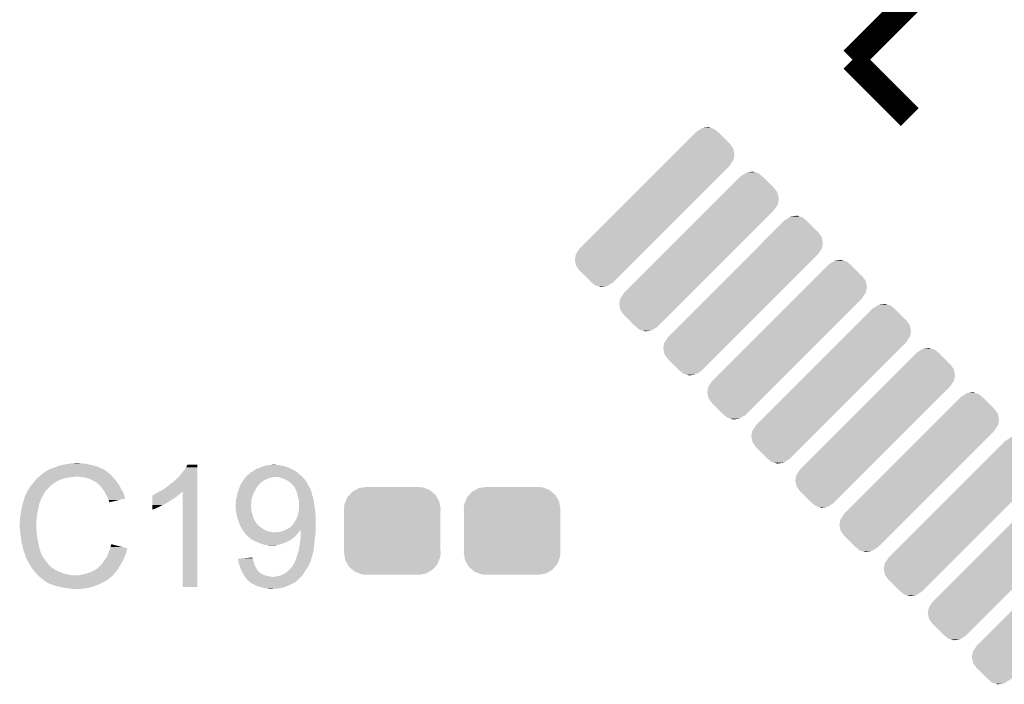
# Model space of a CAD drawing. Extents: x -9 to 122, y -9 to 65.
# Tile 139 of 256: x 42 to 50, y 41 to 46. Entities that reach past the tile are written whole.
import ezdxf

# ---------------------------------------------------------------- set-up
doc = ezdxf.new("R2010")
doc.units = 0
doc.layers.get('0').update_dxf_attribs({"linetype": 'CONTINUOUS'})
doc.layers.add('CLICKER_4_FOR_R7FA4M2A_V100_GTO', color=12, linetype='CONTINUOUS')
doc.layers.add('CLICKER_4_FOR_R7FA4M2A_V100_GTS', color=13, linetype='CONTINUOUS')

# ---------------------------------------------------------------- blocks, each defined once
blk = doc.blocks.new('CUSTOM_171')
for points in [[(-0.320744, 0.31339), (-0.298526, 0.325596), (0.317222, 0.31339), (0.30335, 0.325596)], [(-0.298526, 0.325596), (-0.268438, 0.342124), (0.30335, 0.325596), (0.2622, 0.342124)], [(-0.268438, 0.342124), (-0.233628, 0.347838), (0.2622, 0.342124), (0.247972, 0.347838)], [(-0.233628, 0.347838), (-0.20955, 0.35179), (0.247972, 0.347838), (0.20955, 0.35179)], [(-0.37475, 0.234078), (-0.360486, 0.26887), (0.377262, 0.234078), (0.357822, 0.26887)], [(-0.360486, 0.26887), (-0.34504, 0.286174), (0.357822, 0.26887), (0.348152, 0.286174)], [(-0.34504, 0.286174), (-0.320744, 0.31339), (0.348152, 0.286174), (0.317222, 0.31339)], [(-0.38735, 0.17526), (-0.383124, 0.213652), (0.38735, 0.17526), (0.380766, 0.213652)], [(-0.38608, 0.154124), (-0.38735, 0.17526), (0.38608, 0.154124), (0.38735, 0.17526)], [(-0.383124, 0.213652), (-0.37475, 0.234078), (0.380766, 0.213652), (0.377262, 0.234078)], [(-0.38608, -0.154124), (-0.38608, 0.154124), (0.38608, -0.154124), (0.38608, 0.154124)], [(-0.38735, -0.17526), (-0.38608, -0.154124), (0.38735, -0.17526), (0.38608, -0.154124)], [(-0.380764, -0.213652), (-0.38735, -0.17526), (0.383124, -0.213652), (0.38735, -0.17526)], [(-0.377262, -0.234078), (-0.380764, -0.213652), (0.374748, -0.234078), (0.383124, -0.213652)], [(-0.35782, -0.26887), (-0.377262, -0.234078), (0.360486, -0.26887), (0.374748, -0.234078)], [(-0.348152, -0.286174), (-0.35782, -0.26887), (0.345038, -0.286174), (0.360486, -0.26887)], [(-0.31722, -0.31339), (-0.348152, -0.286174), (0.320744, -0.31339), (0.345038, -0.286174)], [(-0.30335, -0.325596), (-0.31722, -0.31339), (0.298524, -0.325596), (0.320744, -0.31339)], [(-0.262198, -0.342124), (-0.30335, -0.325596), (0.268438, -0.342124), (0.298524, -0.325596)], [(-0.247972, -0.347838), (-0.262198, -0.342124), (0.233626, -0.347838), (0.268438, -0.342124)], [(-0.20955, -0.35179), (-0.247972, -0.347838), (0.20955, -0.35179), (0.233626, -0.347838)]]:
    blk.add_solid(points)
blk = doc.blocks.new('CUSTOM_198')
for points in [[(0.370518, 0.625936), (0.382392, 0.633442), (0.477996, 0.625936), (0.452376, 0.633442)], [(0.382392, 0.633442), (0.43098, 0.63971), (0.452376, 0.633442), (0.43098, 0.63971)], [(0.24612, 0.515528), (0.325032, 0.59444), (0.594432, 0.515528), (0.51552, 0.59444)], [(0.325032, 0.59444), (0.3351, 0.604508), (0.51552, 0.59444), (0.503526, 0.604508)], [(0.3351, 0.604508), (0.335862, 0.60527), (0.336624, 0.604508), (0.335862, 0.60527)], [(0.336624, 0.604508), (0.370518, 0.625936), (0.503526, 0.604508), (0.477996, 0.625936)], [(0.200178, 0.469586), (0.240052, 0.50946), (0.630026, 0.469586), (0.601562, 0.50946)], [(0.240052, 0.50946), (0.24612, 0.515528), (0.601562, 0.50946), (0.594432, 0.515528)], [(0.108036, 0.377444), (0.152232, 0.42164), (0.631594, 0.377444), (0.64008, 0.42164)], [(0.152232, 0.42164), (0.200178, 0.469586), (0.64008, 0.42164), (0.630026, 0.469586)], [(-0.60527, -0.335862), (0.066454, 0.335862), (-0.066454, -0.335862), (0.60527, 0.335862)], [(0.066454, 0.335862), (0.067218, 0.336626), (0.60527, 0.335862), (0.604506, 0.336626)], [(0.067218, 0.336626), (0.108036, 0.377444), (0.604506, 0.336626), (0.631594, 0.377444)], [(-0.64008, -0.42164), (-0.631596, -0.377442), (-0.152232, -0.42164), (-0.108034, -0.377442)], [(-0.631596, -0.377442), (-0.604508, -0.336624), (-0.108034, -0.377442), (-0.067216, -0.336624)], [(-0.604508, -0.336624), (-0.60527, -0.335862), (-0.067216, -0.336624), (-0.066454, -0.335862)], [(-0.630026, -0.469586), (-0.64008, -0.42164), (-0.200178, -0.469586), (-0.152232, -0.42164)], [(-0.601562, -0.509458), (-0.630026, -0.469586), (-0.24005, -0.509458), (-0.200178, -0.469586)], [(-0.594428, -0.515532), (-0.601562, -0.509458), (-0.246124, -0.515532), (-0.24005, -0.509458)], [(-0.515528, -0.594432), (-0.594428, -0.515532), (-0.325024, -0.594432), (-0.246124, -0.515532)], [(-0.503526, -0.604508), (-0.515528, -0.594432), (-0.3351, -0.604508), (-0.325024, -0.594432)], [(-0.478008, -0.625932), (-0.503526, -0.604508), (-0.370516, -0.625932), (-0.336624, -0.604508)], [(-0.452364, -0.633448), (-0.478008, -0.625932), (-0.382406, -0.633448), (-0.370516, -0.625932)], [(-0.335862, -0.60527), (-0.336624, -0.604508), (-0.335862, -0.60527), (-0.3351, -0.604508)], [(-0.430994, -0.639712), (-0.452364, -0.633448), (-0.430994, -0.639712), (-0.382406, -0.633448)]]:
    blk.add_solid(points)

msp = doc.modelspace()

# ---------------------------------------------------------------- linework, layer by layer
at = {"layer": 'CLICKER_4_FOR_R7FA4M2A_V100_GTO', "const_width": 0.2032}
for points in [[(48.44542, 45.91304), (48.90516, 46.37278)], [(48.44542, 45.91304), (48.90516, 45.4533)]]:
    msp.add_lwpolyline(points, dxfattribs=at)
at = {"layer": 'CLICKER_4_FOR_R7FA4M2A_V100_GTO'}
for points in [[(41.990012, 42.6212), (41.993824, 42.62374), (42.458638, 42.6212), (42.454576, 42.62374)], [(41.993824, 42.62374), (41.996366, 42.623746), (42.454576, 42.62374), (42.454566, 42.623746)], [(41.996366, 42.623746), (41.998904, 42.626282), (42.454566, 42.623746), (42.450508, 42.626282)], [(41.998904, 42.626282), (42.003982, 42.628822), (42.450508, 42.626282), (42.446444, 42.628822)], [(42.003982, 42.628822), (42.011596, 42.633898), (42.446444, 42.628822), (42.438322, 42.633898)], [(42.011596, 42.633898), (42.011602, 42.633902), (42.438322, 42.633898), (42.438312, 42.633902)], [(42.011602, 42.633902), (42.024302, 42.636442), (42.438312, 42.633902), (42.43154, 42.636442)], [(42.024302, 42.636442), (42.034462, 42.64152), (42.43154, 42.636442), (42.418, 42.64152)], [(42.034462, 42.64152), (42.06494, 42.65168), (42.418, 42.64152), (42.39768, 42.65168)], [(42.06494, 42.65168), (42.080182, 42.659302), (42.39768, 42.65168), (42.371766, 42.659302)], [(42.080182, 42.659302), (42.1005, 42.66438), (42.371766, 42.659302), (42.3545, 42.66438)], [(42.1005, 42.66438), (42.1386, 42.672), (42.3545, 42.66438), (42.316398, 42.672)], [(42.1386, 42.672), (42.16908, 42.67708), (42.316398, 42.672), (42.298624, 42.67708)], [(42.16908, 42.67708), (42.18432, 42.67962), (42.283382, 42.67708), (42.268142, 42.67962)], [(42.18432, 42.67962), (42.230038, 42.68216), (42.255442, 42.67962), (42.245282, 42.68216)], [(43.06824, 42.60088), (43.08856, 42.62374), (43.195238, 42.60088), (43.195238, 42.62374)], [(43.08856, 42.62374), (43.103798, 42.646598), (43.195238, 42.62374), (43.195238, 42.646598)], [(43.103798, 42.646598), (43.1165, 42.669438), (43.195238, 42.646598), (43.19524, 42.669438)], [(43.1165, 42.669438), (43.116514, 42.66946), (43.19524, 42.669438), (43.116514, 42.66946)], [(43.64037, 42.616118), (43.6499, 42.62374), (43.982642, 42.616118), (43.969578, 42.62374)], [(43.6499, 42.62374), (43.66514, 42.6339), (43.969578, 42.62374), (43.952162, 42.6339)], [(43.66514, 42.6339), (43.68038, 42.63898), (43.952162, 42.6339), (43.93997, 42.63898)], [(43.68038, 42.63898), (43.69943, 42.6466), (43.93997, 42.63898), (43.921678, 42.6466)], [(43.69943, 42.6466), (43.71848, 42.65422), (43.921678, 42.6466), (43.900722, 42.65422)], [(43.71848, 42.65422), (43.725248, 42.656758), (43.900722, 42.65422), (43.89374, 42.656758)], [(43.725248, 42.656758), (43.738802, 42.66184), (43.89374, 42.656758), (43.8658, 42.66184)], [(43.738802, 42.66184), (43.784522, 42.66692), (43.8658, 42.66184), (43.842942, 42.66692)], [(43.784522, 42.66692), (43.807364, 42.669458), (43.825164, 42.66692), (43.817542, 42.669458)], [(43.807364, 42.669458), (43.807382, 42.66946), (43.817542, 42.669458), (43.807382, 42.66946)], [(41.894758, 42.542458), (41.90238, 42.55008), (42.083986, 42.542458), (42.1005, 42.55008)], [(41.90238, 42.55008), (41.912538, 42.560238), (42.1005, 42.55008), (42.130978, 42.560238)], [(41.912538, 42.560238), (41.91762, 42.56532), (42.130978, 42.560238), (42.16146, 42.56532)], [(41.91762, 42.56532), (41.9227, 42.5704), (42.16146, 42.56532), (42.189398, 42.5704)], [(41.9227, 42.5704), (41.925698, 42.572938), (42.209716, 42.5704), (42.217338, 42.572938)], [(41.925698, 42.572938), (41.9257, 42.57294), (42.217338, 42.572938), (42.227502, 42.57294)], [(41.9257, 42.57294), (41.95572, 42.59834), (42.51452, 42.57294), (42.48912, 42.59834)], [(41.95572, 42.59834), (41.959526, 42.600878), (42.48912, 42.59834), (42.48658, 42.600878)], [(41.959526, 42.600878), (41.963336, 42.603418), (42.48658, 42.600878), (42.481504, 42.603418)], [(41.963336, 42.603418), (41.970958, 42.608498), (42.481504, 42.603418), (42.476422, 42.608498)], [(41.970958, 42.608498), (41.990012, 42.6212), (42.476422, 42.608498), (42.458638, 42.6212)], [(42.263062, 42.5704), (42.227502, 42.57294), (42.51706, 42.5704), (42.51452, 42.57294)], [(42.29608, 42.56532), (42.263062, 42.5704), (42.52214, 42.56532), (42.51706, 42.5704)], [(42.296088, 42.565318), (42.29608, 42.56532), (42.522142, 42.565318), (42.52214, 42.56532)], [(42.321482, 42.5577), (42.296088, 42.565318), (42.528238, 42.5577), (42.522142, 42.565318)], [(42.34688, 42.54754), (42.321482, 42.5577), (42.536366, 42.54754), (42.528238, 42.5577)], [(42.360214, 42.53992), (42.34688, 42.54754), (42.54246, 42.53992), (42.536366, 42.54754)], [(43.00982, 42.537382), (43.053, 42.580562), (43.195236, 42.537382), (43.195238, 42.580562)], [(43.053, 42.580562), (43.06824, 42.60088), (43.195238, 42.580562), (43.195238, 42.60088)], [(43.562586, 42.54246), (43.570524, 42.55516), (43.728642, 42.54246), (43.75404, 42.55516)], [(43.570524, 42.55516), (43.5737, 42.560242), (43.75404, 42.55516), (43.767592, 42.560242)], [(43.5737, 42.560242), (43.575876, 42.56278), (43.767592, 42.560242), (43.774362, 42.56278)], [(43.575876, 42.56278), (43.580232, 42.56786), (43.774362, 42.56278), (43.79468, 42.56786)], [(43.580232, 42.56786), (43.582412, 42.5704), (43.79468, 42.56786), (43.809922, 42.5704)], [(43.582412, 42.5704), (43.588948, 42.57802), (44.035982, 42.5704), (44.028362, 42.57802)], [(43.588948, 42.57802), (43.591486, 42.578034), (44.028362, 42.57802), (44.028348, 42.578034)], [(43.591486, 42.578034), (43.592752, 42.580562), (44.028348, 42.578034), (44.02582, 42.580562)], [(43.592752, 42.580562), (43.594026, 42.583102), (44.02582, 42.580562), (44.022858, 42.583102)], [(43.594026, 42.583102), (43.5991, 42.585642), (44.022858, 42.583102), (44.019894, 42.585642)], [(43.5991, 42.585642), (43.604182, 42.59072), (44.019894, 42.585642), (44.013968, 42.59072)], [(43.604182, 42.59072), (43.610952, 42.5958), (44.013968, 42.59072), (44.00804, 42.5958)], [(43.610952, 42.5958), (43.61434, 42.598342), (44.00804, 42.5958), (44.005498, 42.598342)], [(43.61434, 42.598342), (43.624498, 42.608496), (44.005498, 42.598342), (43.995342, 42.608496)], [(43.624498, 42.608496), (43.624504, 42.6085), (43.995342, 42.608496), (43.995332, 42.6085)], [(43.624504, 42.6085), (43.630848, 42.61104), (43.995332, 42.6085), (43.987724, 42.61104)], [(43.630848, 42.61104), (43.6372, 42.613582), (43.987724, 42.61104), (43.98518, 42.613582)], [(43.6372, 42.613582), (43.64037, 42.616118), (43.98518, 42.613582), (43.982642, 42.616118)], [(43.85056, 42.56786), (43.837858, 42.5704), (44.038522, 42.56786), (44.035982, 42.5704)], [(43.875962, 42.56024), (43.85056, 42.56786), (44.046142, 42.56024), (44.038522, 42.56786)], [(43.875968, 42.560238), (43.875962, 42.56024), (44.046142, 42.560238), (44.046142, 42.56024)], [(43.89882, 42.55008), (43.875968, 42.560238), (44.05427, 42.55008), (44.046142, 42.560238)], [(43.919142, 42.539918), (43.89882, 42.55008), (44.062398, 42.539918), (44.05427, 42.55008)], [(41.833802, 42.461182), (41.838882, 42.468802), (41.981122, 42.461182), (41.988742, 42.468802)], [(41.838882, 42.468802), (41.8465, 42.476424), (41.988742, 42.468802), (41.996364, 42.476424)], [(41.8465, 42.476424), (41.847514, 42.47896), (41.996364, 42.476424), (41.998902, 42.47896)], [(41.847514, 42.47896), (41.851582, 42.48912), (41.998902, 42.47896), (42.007608, 42.48912)], [(41.851582, 42.48912), (41.857676, 42.49674), (42.007608, 42.48912), (42.014138, 42.49674)], [(41.857676, 42.49674), (41.865804, 42.5069), (42.014138, 42.49674), (42.02684, 42.5069)], [(41.865804, 42.5069), (41.871896, 42.514516), (42.02684, 42.5069), (42.036992, 42.514516)], [(41.871896, 42.514516), (41.8719, 42.51452), (42.036992, 42.514516), (42.036992, 42.51452)], [(41.8719, 42.51452), (41.87396, 42.517038), (42.036992, 42.51452), (42.037, 42.517038)], [(41.87396, 42.517038), (41.873978, 42.51706), (42.037, 42.517038), (42.039536, 42.51706)], [(41.873978, 42.51706), (41.888522, 42.534838), (42.039536, 42.51706), (42.06748, 42.534838)], [(41.888522, 42.534838), (41.894758, 42.542458), (42.06748, 42.534838), (42.083986, 42.542458)], [(42.364658, 42.53738), (42.360214, 42.53992), (42.544276, 42.53738), (42.54246, 42.53992)], [(42.37736, 42.5323), (42.364658, 42.53738), (42.547904, 42.5323), (42.544276, 42.53738)], [(42.387518, 42.52468), (42.37736, 42.5323), (42.553346, 42.52468), (42.547904, 42.5323)], [(42.39006, 42.52214), (42.387518, 42.52468), (42.55516, 42.52214), (42.553346, 42.52468)], [(42.40721, 42.506896), (42.39006, 42.52214), (42.567862, 42.506896), (42.55516, 42.52214)], [(42.41292, 42.50182), (42.40721, 42.506896), (42.570402, 42.50182), (42.567862, 42.506896)], [(42.43324, 42.47642), (42.41292, 42.50182), (42.583102, 42.47642), (42.570402, 42.50182)], [(42.44035, 42.466262), (42.43324, 42.47642), (42.58818, 42.466262), (42.583102, 42.47642)], [(42.451018, 42.45102), (42.44035, 42.466262), (42.597706, 42.45102), (42.58818, 42.466262)], [(42.89552, 42.4561), (42.923462, 42.47134), (43.195234, 42.4561), (43.195234, 42.47134)], [(42.923462, 42.47134), (42.9514, 42.49166), (43.195234, 42.47134), (43.195236, 42.49166)], [(42.9514, 42.49166), (42.97934, 42.51452), (43.195236, 42.49166), (43.195236, 42.51452)], [(42.97934, 42.51452), (43.00982, 42.537382), (43.195236, 42.51452), (43.195236, 42.537382)], [(43.5229, 42.46118), (43.529568, 42.478962), (43.65625, 42.46118), (43.665142, 42.478962)], [(43.529568, 42.478962), (43.535282, 42.494202), (43.665142, 42.478962), (43.675302, 42.494202)], [(43.535282, 42.494202), (43.536236, 42.496744), (43.675302, 42.494202), (43.677842, 42.496744)], [(43.536236, 42.496744), (43.53814, 42.50182), (43.677842, 42.496744), (43.680394, 42.50182)], [(43.53814, 42.50182), (43.53815, 42.501842), (43.680394, 42.50182), (43.68292, 42.501842)], [(43.53815, 42.501842), (43.539412, 42.504366), (43.68292, 42.501842), (43.682926, 42.504366)], [(43.539412, 42.504366), (43.548302, 42.52214), (43.682926, 42.504366), (43.7007, 42.52214)], [(43.548302, 42.52214), (43.55193, 42.52722), (43.7007, 42.52214), (43.70578, 42.52722)], [(43.55193, 42.52722), (43.561, 42.53992), (43.70578, 42.52722), (43.72483, 42.53992)], [(43.561, 42.53992), (43.562586, 42.54246), (43.72483, 42.53992), (43.728642, 42.54246)], [(43.926764, 42.534838), (43.919142, 42.539918), (44.066462, 42.534838), (44.062398, 42.539918)], [(43.93438, 42.52976), (43.926764, 42.534838), (44.069426, 42.52976), (44.066462, 42.534838)], [(43.947082, 42.519598), (43.93438, 42.52976), (44.075352, 42.519598), (44.069426, 42.52976)], [(43.95217, 42.51198), (43.947082, 42.519598), (44.079796, 42.51198), (44.075352, 42.519598)], [(43.95724, 42.511958), (43.95217, 42.51198), (44.07981, 42.511958), (44.079796, 42.51198)], [(43.957244, 42.509434), (43.95724, 42.511958), (44.081282, 42.509434), (44.07981, 42.511958)], [(43.961192, 42.50436), (43.957244, 42.509434), (44.08424, 42.50436), (44.081282, 42.509434)], [(43.97502, 42.486578), (43.961192, 42.50436), (44.093814, 42.486578), (44.08424, 42.50436)], [(43.98195, 42.471334), (43.97502, 42.486578), (44.10202, 42.471334), (44.093814, 42.486578)], [(43.984258, 42.466256), (43.98195, 42.471334), (44.102022, 42.466256), (44.10202, 42.471334)], [(43.986568, 42.461178), (43.984258, 42.466256), (44.10456, 42.461178), (44.102022, 42.466256)], [(41.799226, 42.372276), (41.8084, 42.405302), (41.93286, 42.372276), (41.9481, 42.405302)], [(41.8084, 42.405302), (41.821548, 42.43324), (41.9481, 42.405302), (41.96334, 42.43324)], [(41.821548, 42.43324), (41.828722, 42.44848), (41.96334, 42.43324), (41.972482, 42.44848)], [(41.828722, 42.44848), (41.83126, 42.451026), (41.972482, 42.44848), (41.97401, 42.451026)], [(41.83126, 42.451026), (41.831262, 42.456104), (41.97401, 42.451026), (41.977056, 42.456104)], [(41.831262, 42.456104), (41.832528, 42.458638), (41.977056, 42.456104), (41.978578, 42.458638)], [(41.832528, 42.458638), (41.833802, 42.461182), (41.978578, 42.458638), (41.981122, 42.461182)], [(42.45356, 42.44594), (42.451018, 42.45102), (42.60088, 42.44594), (42.597706, 42.45102)], [(42.463722, 42.42562), (42.45356, 42.44594), (42.607654, 42.42562), (42.60088, 42.44594)], [(42.46531, 42.42308), (42.463722, 42.42562), (42.6085, 42.42308), (42.607654, 42.42562)], [(42.476418, 42.405302), (42.46531, 42.42308), (42.613816, 42.405302), (42.6085, 42.42308)], [(42.477944, 42.397674), (42.476418, 42.405302), (42.616096, 42.397674), (42.613816, 42.405302)], [(42.478958, 42.392602), (42.477944, 42.397674), (42.594942, 42.392602), (42.616096, 42.397674)], [(42.484038, 42.384984), (42.478958, 42.392602), (42.56317, 42.384984), (42.594942, 42.392602)], [(42.834574, 42.38498), (42.834576, 42.40022), (42.986962, 42.38498), (43.00982, 42.40022)], [(42.834576, 42.40022), (42.83458, 42.41292), (43.00982, 42.40022), (43.0276, 42.41292)], [(42.83458, 42.41292), (42.834582, 42.42308), (43.0276, 42.41292), (43.039792, 42.42308)], [(42.834582, 42.42308), (42.837106, 42.423086), (43.039792, 42.42308), (43.039798, 42.423086)], [(42.837106, 42.423086), (42.83964, 42.42562), (43.039798, 42.423086), (43.04284, 42.42562)], [(42.83964, 42.42562), (42.839644, 42.425622), (43.04284, 42.42562), (43.042842, 42.425622)], [(42.839644, 42.425622), (42.844722, 42.428162), (43.042842, 42.425622), (43.046652, 42.428162)], [(42.844722, 42.428162), (42.85234, 42.43324), (43.046652, 42.428162), (43.05427, 42.43324)], [(42.85234, 42.43324), (42.85995, 42.435778), (43.05427, 42.43324), (43.058078, 42.435778)], [(42.85995, 42.435778), (42.859962, 42.435782), (43.058078, 42.435778), (43.05808, 42.435782)], [(42.859962, 42.435782), (42.870122, 42.4434), (43.05808, 42.435782), (43.063794, 42.4434)], [(42.870122, 42.4434), (42.875196, 42.445938), (43.063794, 42.4434), (43.065698, 42.445938)], [(42.875196, 42.445938), (42.885352, 42.451016), (43.065698, 42.445938), (43.073314, 42.451016)], [(42.885352, 42.451016), (42.88536, 42.45102), (43.073314, 42.451016), (43.075838, 42.45102)], [(42.88536, 42.45102), (42.89552, 42.4561), (43.195234, 42.45102), (43.195234, 42.4561)], [(43.07586, 41.689042), (43.075838, 42.45102), (43.195218, 41.689042), (43.195234, 42.45102)], [(43.50512, 42.377362), (43.505122, 42.392602), (43.627822, 42.377362), (43.630166, 42.392602)], [(43.505122, 42.392602), (43.509352, 42.405302), (43.630166, 42.392602), (43.632122, 42.405302)], [(43.509352, 42.405302), (43.5102, 42.407842), (43.632122, 42.405302), (43.632968, 42.407842)], [(43.5102, 42.407842), (43.51274, 42.425622), (43.632968, 42.407842), (43.638894, 42.425622)], [(43.51274, 42.425622), (43.515642, 42.435782), (43.638894, 42.425622), (43.64228, 42.435782)], [(43.515642, 42.435782), (43.522174, 42.45864), (43.64228, 42.435782), (43.65498, 42.45864)], [(43.522174, 42.45864), (43.5229, 42.46118), (43.65498, 42.45864), (43.65625, 42.46118)], [(43.98772, 42.45864), (43.986568, 42.461178), (44.105408, 42.45864), (44.10456, 42.461178)], [(43.989568, 42.45356), (43.98772, 42.45864), (44.1071, 42.45356), (44.105408, 42.45864)], [(43.993264, 42.443398), (43.989568, 42.45356), (44.11218, 42.443398), (44.1071, 42.45356)], [(43.99788, 42.430698), (43.993264, 42.443398), (44.114722, 42.430698), (44.11218, 42.443398)], [(44.00042, 42.418), (43.99788, 42.430698), (44.117262, 42.418), (44.114722, 42.430698)], [(44.00296, 42.4053), (44.00042, 42.418), (44.121492, 42.4053), (44.117262, 42.418)], [(44.003526, 42.40276), (44.00296, 42.4053), (44.122338, 42.40276), (44.121492, 42.4053)], [(44.00804, 42.38244), (44.003526, 42.40276), (44.12742, 42.38244), (44.122338, 42.40276)], [(41.779824, 42.28592), (41.785062, 42.313858), (41.91254, 42.28592), (41.92016, 42.313858)], [(41.785062, 42.313858), (41.78554, 42.3164), (41.92016, 42.313858), (41.920414, 42.3164)], [(41.78554, 42.3164), (41.790918, 42.339258), (41.920414, 42.3164), (41.9227, 42.339258)], [(41.790918, 42.339258), (41.792712, 42.346882), (41.9227, 42.339258), (41.92524, 42.346882)], [(41.792712, 42.346882), (41.795102, 42.35704), (41.92524, 42.346882), (41.927782, 42.35704)], [(41.795102, 42.35704), (41.7957, 42.35958), (41.927782, 42.35704), (41.928628, 42.35958)], [(41.7957, 42.35958), (41.797108, 42.364656), (41.928628, 42.35958), (41.93032, 42.364656)], [(41.797108, 42.364656), (41.797814, 42.367194), (41.93032, 42.364656), (41.932854, 42.367194)], [(41.797814, 42.367194), (41.799226, 42.372276), (41.932854, 42.367194), (41.93286, 42.372276)], [(42.48658, 42.377362), (42.484038, 42.384984), (42.531384, 42.377362), (42.56317, 42.384984)], [(42.489118, 42.372284), (42.48658, 42.377362), (42.510206, 42.372284), (42.531384, 42.377362)], [(42.48912, 42.367228), (42.489118, 42.372284), (42.48912, 42.367228), (42.510206, 42.372284)], [(42.83456, 42.3164), (42.834566, 42.34688), (42.857418, 42.3164), (42.91838, 42.34688)], [(42.83456, 42.30881), (42.83456, 42.3164), (42.83456, 42.30881), (42.857418, 42.3164)], [(42.834566, 42.34688), (42.834568, 42.3545), (42.91838, 42.34688), (42.936158, 42.3545)], [(42.834568, 42.3545), (42.83457, 42.36212), (42.936158, 42.3545), (42.948862, 42.36212)], [(42.83457, 42.36974), (42.834574, 42.38498), (42.961556, 42.36974), (42.986962, 42.38498)], [(42.83457, 42.369718), (42.83457, 42.36974), (42.95902, 42.369718), (42.961556, 42.36974)], [(42.83457, 42.367194), (42.83457, 42.369718), (42.959006, 42.367194), (42.95902, 42.369718)], [(42.83457, 42.36212), (42.83457, 42.367194), (42.948862, 42.36212), (42.959006, 42.367194)], [(43.50258, 42.364662), (43.504102, 42.37228), (43.626532, 42.364662), (43.62704, 42.37228)], [(43.50258, 42.33418), (43.50258, 42.364662), (43.6245, 42.33418), (43.626532, 42.364662)], [(43.50258, 42.326564), (43.50258, 42.33418), (43.6245, 42.326564), (43.6245, 42.33418)], [(43.50258, 42.318942), (43.50258, 42.326564), (43.627038, 42.318942), (43.6245, 42.326564)], [(43.50258, 42.313858), (43.50258, 42.318942), (43.62704, 42.313858), (43.627038, 42.318942)], [(43.503596, 42.303702), (43.50258, 42.313858), (43.62704, 42.303702), (43.62704, 42.313858)], [(43.504102, 42.37228), (43.50512, 42.377362), (43.62704, 42.37228), (43.627822, 42.377362)], [(44.00296, 42.275758), (44.00804, 42.30878), (44.141276, 42.275758), (44.138274, 42.30878)], [(44.008042, 42.382438), (44.00804, 42.38244), (44.12742, 42.382438), (44.12742, 42.38244)], [(44.00804, 42.30878), (44.008584, 42.316398), (44.138274, 42.30878), (44.13758, 42.316398)], [(44.01058, 42.372278), (44.008042, 42.382438), (44.128692, 42.372278), (44.12742, 42.382438)], [(44.008584, 42.316398), (44.010216, 42.33926), (44.13758, 42.316398), (44.1325, 42.33926)], [(44.010216, 42.33926), (44.01058, 42.34434), (44.1325, 42.33926), (44.131936, 42.34434)], [(44.01058, 42.36212), (44.01058, 42.372278), (44.12996, 42.36212), (44.128692, 42.372278)], [(44.01058, 42.34434), (44.01058, 42.36212), (44.131936, 42.34434), (44.12996, 42.36212)], [(41.77284, 42.23766), (41.77538, 42.25544), (41.906188, 42.23766), (41.907458, 42.25544)], [(41.77284, 42.209722), (41.77284, 42.23766), (41.904194, 42.209722), (41.906188, 42.23766)], [(41.77538, 42.255442), (41.77792, 42.275758), (41.90746, 42.255442), (41.910846, 42.275758)], [(41.77538, 42.25544), (41.77538, 42.255442), (41.907458, 42.25544), (41.90746, 42.255442)], [(41.77792, 42.275758), (41.779824, 42.28592), (41.910846, 42.275758), (41.91254, 42.28592)], [(43.50512, 42.288462), (43.503596, 42.303702), (43.630428, 42.288462), (43.62704, 42.303702)], [(43.506814, 42.280842), (43.50512, 42.288462), (43.63212, 42.280842), (43.630428, 42.288462)], [(43.511894, 42.25798), (43.506814, 42.280842), (43.63974, 42.25798), (43.63212, 42.280842)], [(43.51528, 42.242742), (43.511894, 42.25798), (43.644312, 42.242742), (43.63974, 42.25798)], [(43.51909, 42.23258), (43.51528, 42.242742), (43.647358, 42.23258), (43.644312, 42.242742)], [(43.522898, 42.222422), (43.51909, 42.23258), (43.653454, 42.222422), (43.647358, 42.23258)], [(43.985178, 42.2275), (43.99534, 42.250358), (44.14266, 42.2275), (44.14266, 42.250358)], [(43.99534, 42.250358), (43.998388, 42.260522), (44.14266, 42.250358), (44.14266, 42.260522)], [(43.998388, 42.260522), (44.00296, 42.275758), (44.14266, 42.260522), (44.141276, 42.275758)], [(41.7703, 42.199562), (41.77284, 42.209722), (41.903468, 42.199562), (41.904194, 42.209722)], [(41.7703, 42.184322), (41.7703, 42.199562), (41.90238, 42.184322), (41.903468, 42.199562)], [(41.7703, 42.18432), (41.7703, 42.184322), (41.90238, 42.18432), (41.90238, 42.184322)], [(41.771318, 42.163998), (41.7703, 42.18432), (41.90238, 42.163998), (41.90238, 42.18432)], [(41.771826, 42.153838), (41.771318, 42.163998), (41.90492, 42.153838), (41.90238, 42.163998)], [(41.77246, 42.141138), (41.771826, 42.153838), (41.90492, 42.141138), (41.90492, 42.153838)], [(43.526708, 42.207182), (43.522898, 42.222422), (43.662598, 42.207182), (43.653454, 42.222422)], [(43.527978, 42.202102), (43.526708, 42.207182), (43.66655, 42.202102), (43.662598, 42.207182)], [(43.5356, 42.18686), (43.527978, 42.202102), (43.678406, 42.18686), (43.66655, 42.202102)], [(43.536688, 42.184322), (43.5356, 42.18686), (43.68038, 42.184322), (43.678406, 42.18686)], [(43.537778, 42.181782), (43.536688, 42.184322), (43.682918, 42.181782), (43.68038, 42.184322)], [(43.539956, 42.1767), (43.537778, 42.181782), (43.69054, 42.1767), (43.682918, 42.181782)], [(43.54322, 42.169082), (43.539956, 42.1767), (43.700064, 42.169082), (43.69054, 42.1767)], [(43.544746, 42.16654), (43.54322, 42.169082), (43.70324, 42.16654), (43.700064, 42.169082)], [(43.550842, 42.15638), (43.544746, 42.16654), (43.71848, 42.15638), (43.70324, 42.16654)], [(43.558458, 42.143682), (43.550842, 42.15638), (43.738798, 42.143682), (43.71848, 42.15638)], [(43.900008, 42.146184), (43.911522, 42.1513), (44.14266, 42.146184), (44.14266, 42.1513)], [(43.911522, 42.1513), (43.934378, 42.163998), (44.14266, 42.1513), (44.14266, 42.163998)], [(43.934378, 42.163998), (43.95724, 42.18432), (44.14266, 42.163998), (44.14266, 42.18432)], [(43.95724, 42.18432), (43.959778, 42.186858), (44.14266, 42.18432), (44.14266, 42.186858)], [(43.959778, 42.186858), (43.964862, 42.19448), (44.14266, 42.186858), (44.14266, 42.19448)], [(43.964862, 42.19448), (43.97248, 42.20718), (44.14266, 42.19448), (44.14266, 42.20718)], [(43.97248, 42.20718), (43.985178, 42.2275), (44.14266, 42.20718), (44.14266, 42.2275)], [(41.77284, 42.133522), (41.77246, 42.141138), (41.90619, 42.133522), (41.90492, 42.141138)], [(41.774044, 42.125898), (41.77284, 42.133522), (41.90746, 42.125898), (41.90619, 42.133522)], [(41.77645, 42.110658), (41.774044, 42.125898), (41.90746, 42.110658), (41.90746, 42.125898)], [(41.78046, 42.08526), (41.77645, 42.110658), (41.911368, 42.08526), (41.90746, 42.110658)], [(41.781308, 42.07764), (41.78046, 42.08526), (41.91254, 42.07764), (41.911368, 42.08526)], [(41.78554, 42.039542), (41.781308, 42.07764), (41.92016, 42.039542), (41.91254, 42.07764)], [(43.564176, 42.13606), (43.558458, 42.143682), (43.76166, 42.13606), (43.738798, 42.143682)], [(43.56989, 42.12844), (43.564176, 42.13606), (43.789598, 42.12844), (43.76166, 42.13606)], [(43.571796, 42.1259), (43.56989, 42.12844), (43.82008, 42.1259), (43.789598, 42.12844)], [(43.5737, 42.12336), (43.571796, 42.1259), (44.003976, 42.12336), (44.006008, 42.1259)], [(43.57878, 42.11574), (43.5737, 42.12336), (43.99788, 42.11574), (44.003976, 42.12336)], [(43.594022, 42.100498), (43.57878, 42.11574), (43.98518, 42.100498), (43.99788, 42.11574)], [(43.601642, 42.092878), (43.594022, 42.100498), (43.976288, 42.092878), (43.98518, 42.100498)], [(43.610784, 42.08526), (43.601642, 42.092878), (43.967402, 42.08526), (43.976288, 42.092878)], [(43.61688, 42.08018), (43.610784, 42.08526), (43.960628, 42.08018), (43.967402, 42.08526)], [(43.631106, 42.070018), (43.61688, 42.08018), (43.94708, 42.070018), (43.960628, 42.08018)], [(43.634658, 42.06748), (43.631106, 42.070018), (43.94251, 42.06748), (43.94708, 42.070018)], [(43.827696, 42.1259), (43.832776, 42.128438), (44.006008, 42.1259), (44.008038, 42.128438)], [(43.832776, 42.128438), (43.848018, 42.12844), (44.008038, 42.128438), (44.00804, 42.12844)], [(43.848018, 42.12844), (43.868338, 42.13352), (44.00804, 42.12844), (44.01185, 42.13352)], [(43.868338, 42.13352), (43.88188, 42.138598), (44.01185, 42.13352), (44.01566, 42.138598)], [(43.88188, 42.138598), (43.88866, 42.14114), (44.01566, 42.138598), (44.0182, 42.14114)], [(43.88866, 42.14114), (43.900008, 42.146184), (44.0182, 42.14114), (44.023242, 42.146184)], [(44.017634, 42.04208), (44.02074, 42.07002), (44.1325, 42.04208), (44.13544, 42.07002)], [(44.02074, 42.07002), (44.022586, 42.09034), (44.13544, 42.07002), (44.13758, 42.09034)], [(44.022586, 42.09034), (44.02328, 42.097958), (44.13758, 42.09034), (44.138532, 42.097958)], [(44.023254, 42.13098), (44.023242, 42.146184), (44.14266, 42.13098), (44.14266, 42.146184)], [(44.02328, 42.097958), (44.023254, 42.13098), (44.138532, 42.097958), (44.14266, 42.13098)], [(41.785542, 42.03954), (41.78554, 42.039542), (41.92016, 42.03954), (41.92016, 42.039542)], [(41.793158, 42.019224), (41.785542, 42.03954), (41.924514, 42.019224), (41.92016, 42.03954)], [(41.795338, 42.00398), (41.793158, 42.019224), (41.92778, 42.00398), (41.924514, 42.019224)], [(41.7957, 42.001442), (41.795338, 42.00398), (41.928506, 42.001442), (41.92778, 42.00398)], [(41.80078, 41.98366), (41.7957, 42.001442), (41.933586, 41.98366), (41.928506, 42.001442)], [(42.49166, 41.9862), (42.493352, 41.991278), (42.629666, 41.9862), (42.63136, 41.991278)], [(42.493352, 41.991278), (42.495044, 41.996356), (42.63136, 41.991278), (42.633898, 41.996356)], [(42.495044, 41.996356), (42.495886, 41.998882), (42.633898, 41.996356), (42.6339, 41.998882)], [(42.495886, 41.998882), (42.49928, 42.009062), (42.6339, 41.998882), (42.593988, 42.009062)], [(42.49928, 42.009062), (42.504382, 42.031916), (42.593988, 42.009062), (42.504382, 42.031916)], [(43.652438, 42.05732), (43.634658, 42.06748), (43.924222, 42.05732), (43.94251, 42.06748)], [(43.652444, 42.057318), (43.652438, 42.05732), (43.92422, 42.057318), (43.924222, 42.05732)], [(43.658366, 42.05478), (43.652444, 42.057318), (43.92168, 42.05478), (43.92422, 42.057318)], [(43.67022, 42.0497), (43.658366, 42.05478), (43.91406, 42.0497), (43.92168, 42.05478)], [(43.682076, 42.04462), (43.67022, 42.0497), (43.901362, 42.04462), (43.91406, 42.0497)], [(43.688002, 42.04208), (43.682076, 42.04462), (43.89374, 42.04208), (43.901362, 42.04462)], [(43.71848, 42.031922), (43.688002, 42.04208), (43.86326, 42.031922), (43.89374, 42.04208)], [(43.73372, 42.026842), (43.71848, 42.031922), (43.842946, 42.026842), (43.86326, 42.031922)], [(43.73373, 42.02684), (43.73372, 42.026842), (43.84294, 42.02684), (43.842946, 42.026842)], [(43.746418, 42.0243), (43.73373, 42.02684), (43.830238, 42.0243), (43.84294, 42.02684)], [(43.769278, 42.02176), (43.759118, 42.0243), (43.817538, 42.02176), (43.830238, 42.0243)], [(44.00804, 41.991282), (44.01058, 42.006522), (44.12742, 41.991282), (44.128944, 42.006522)], [(44.00804, 41.99128), (44.00804, 41.991282), (44.12742, 41.99128), (44.12742, 41.991282)], [(44.00804, 41.981142), (44.00804, 41.99128), (44.125284, 41.981142), (44.12742, 41.99128)], [(44.01058, 42.006522), (44.01566, 42.024302), (44.128944, 42.006522), (44.130722, 42.024302)], [(44.01566, 42.024302), (44.017634, 42.04208), (44.130722, 42.024302), (44.1325, 42.04208)], [(41.80586, 41.968418), (41.80078, 41.98366), (41.93794, 41.968418), (41.933586, 41.98366)], [(41.806878, 41.965874), (41.80586, 41.968418), (41.937946, 41.965874), (41.93794, 41.968418)], [(41.807894, 41.963336), (41.806878, 41.965874), (41.940482, 41.963336), (41.937946, 41.965874)], [(41.809924, 41.958258), (41.807894, 41.963336), (41.94302, 41.958258), (41.940482, 41.963336)], [(41.810938, 41.955722), (41.809924, 41.958258), (41.943866, 41.955722), (41.94302, 41.958258)], [(41.811956, 41.95064), (41.810938, 41.955722), (41.94556, 41.95064), (41.943866, 41.955722)], [(41.813478, 41.943022), (41.811956, 41.95064), (41.94937, 41.943022), (41.94556, 41.95064)], [(41.818556, 41.935406), (41.813478, 41.943022), (41.953178, 41.935406), (41.94937, 41.943022)], [(41.818558, 41.935402), (41.818556, 41.935406), (41.95318, 41.935402), (41.953178, 41.935406)], [(41.81856, 41.927784), (41.818558, 41.935402), (41.957942, 41.927784), (41.95318, 41.935402)], [(41.8211, 41.9227), (41.81856, 41.927784), (41.961118, 41.9227), (41.957942, 41.927784)], [(41.825136, 41.91508), (41.8211, 41.9227), (41.96588, 41.91508), (41.961118, 41.9227)], [(41.84396, 41.87952), (41.825136, 41.91508), (41.99354, 41.87952), (41.96588, 41.91508)], [(42.453052, 41.90746), (42.461182, 41.917622), (42.60088, 41.90746), (42.605234, 41.917622)], [(42.461182, 41.917622), (42.47388, 41.943022), (42.605234, 41.917622), (42.61612, 41.943022)], [(42.47388, 41.943022), (42.47642, 41.9481), (42.61612, 41.943022), (42.617812, 41.9481)], [(42.47642, 41.9481), (42.48023, 41.958262), (42.617812, 41.9481), (42.6212, 41.958262)], [(42.48023, 41.958262), (42.48404, 41.96842), (42.6212, 41.958262), (42.625262, 41.96842)], [(42.48404, 41.96842), (42.485126, 41.970958), (42.625262, 41.96842), (42.626278, 41.970958)], [(42.485126, 41.970958), (42.49057, 41.983658), (42.626278, 41.970958), (42.62882, 41.983658)], [(42.49057, 41.983658), (42.49166, 41.9862), (42.62882, 41.983658), (42.629666, 41.9862)], [(43.520384, 41.915082), (43.549592, 41.917616), (43.63847, 41.915082), (43.637202, 41.917616)], [(43.52086, 41.912538), (43.520384, 41.915082), (43.63974, 41.912538), (43.63847, 41.915082)], [(43.523708, 41.897298), (43.52086, 41.912538), (43.642282, 41.897298), (43.63974, 41.912538)], [(43.549592, 41.917616), (43.6372, 41.925216), (43.637202, 41.917616), (43.6372, 41.925216)], [(43.985182, 41.910002), (43.99026, 41.930318), (44.106254, 41.910002), (44.113024, 41.930318)], [(43.99026, 41.930318), (43.994492, 41.94302), (44.113024, 41.930318), (44.117258, 41.94302)], [(43.994492, 41.94302), (43.99788, 41.95318), (44.117258, 41.94302), (44.119396, 41.95318)], [(43.99788, 41.95318), (44.0055, 41.978582), (44.119396, 41.95318), (44.124746, 41.978582)], [(44.0055, 41.978582), (44.005522, 41.98112), (44.124746, 41.978582), (44.12528, 41.98112)], [(44.005522, 41.98112), (44.00804, 41.981142), (44.12528, 41.98112), (44.125284, 41.981142)], [(41.850056, 41.86936), (41.84396, 41.87952), (42.001442, 41.86936), (41.99354, 41.87952)], [(41.863772, 41.8465), (41.850056, 41.86936), (42.024302, 41.8465), (42.001442, 41.86936)], [(41.866818, 41.841422), (41.863772, 41.8465), (42.032282, 41.841422), (42.024302, 41.8465)], [(41.876592, 41.828718), (41.866818, 41.841422), (42.052242, 41.828718), (42.032282, 41.841422)], [(42.379902, 41.828722), (42.38752, 41.8338), (42.55516, 41.828722), (42.558332, 41.8338)], [(42.38752, 41.8338), (42.40022, 41.84396), (42.558332, 41.8338), (42.564684, 41.84396)], [(42.40022, 41.84396), (42.41292, 41.85666), (42.564684, 41.84396), (42.572622, 41.85666)], [(42.41292, 41.85666), (42.420542, 41.861746), (42.572622, 41.85666), (42.5758, 41.861746)], [(42.420542, 41.861746), (42.424352, 41.86936), (42.5758, 41.861746), (42.58056, 41.86936)], [(42.424352, 41.86936), (42.425624, 41.8719), (42.58056, 41.86936), (42.581914, 41.8719)], [(42.425624, 41.8719), (42.435782, 41.879524), (42.581914, 41.8719), (42.58598, 41.879524)], [(42.435782, 41.879524), (42.440862, 41.89222), (42.58598, 41.879524), (42.592752, 41.89222)], [(42.440862, 41.89222), (42.453052, 41.90746), (42.592752, 41.89222), (42.60088, 41.90746)], [(43.527032, 41.879518), (43.523708, 41.897298), (43.6499, 41.879518), (43.642282, 41.897298)], [(43.52798, 41.874442), (43.527032, 41.879518), (43.65117, 41.874442), (43.6499, 41.879518)], [(43.533424, 41.859198), (43.52798, 41.874442), (43.65498, 41.859198), (43.65117, 41.874442)], [(43.539774, 41.84142), (43.533424, 41.859198), (43.66514, 41.84142), (43.65498, 41.859198)], [(43.54068, 41.83888), (43.539774, 41.84142), (43.666728, 41.83888), (43.66514, 41.84142)], [(43.54809, 41.8211), (43.54068, 41.83888), (43.67784, 41.8211), (43.666728, 41.83888)], [(43.926762, 41.823642), (43.939462, 41.833802), (44.063458, 41.823642), (44.069924, 41.833802)], [(43.939462, 41.833802), (43.941492, 41.83634), (44.069924, 41.833802), (44.07154, 41.83634)], [(43.941492, 41.83634), (43.94962, 41.8465), (44.07154, 41.83634), (44.078312, 41.8465)], [(43.94962, 41.8465), (43.960196, 41.859198), (44.078312, 41.8465), (44.086778, 41.859198)], [(43.960196, 41.859198), (43.96232, 41.861746), (44.086778, 41.859198), (44.087796, 41.861746)], [(43.96232, 41.861746), (43.962322, 41.864282), (44.087796, 41.861746), (44.088812, 41.864282)], [(43.962322, 41.864282), (43.96486, 41.8719), (44.088812, 41.864282), (44.09186, 41.8719)], [(43.96486, 41.8719), (43.964862, 41.871902), (44.09186, 41.8719), (44.09186, 41.871902)], [(43.964862, 41.871902), (43.970574, 41.87952), (44.09186, 41.871902), (44.0944, 41.87952)], [(43.970574, 41.87952), (43.97248, 41.88206), (44.0944, 41.87952), (44.096092, 41.88206)], [(43.97248, 41.88206), (43.97451, 41.887136), (44.096092, 41.88206), (44.099478, 41.887136)], [(43.97451, 41.887136), (43.977558, 41.894758), (44.099478, 41.887136), (44.102018, 41.894758)], [(43.977558, 41.894758), (43.97756, 41.89476), (44.102018, 41.894758), (44.102018, 41.89476)], [(43.97756, 41.89476), (43.978828, 41.897296), (44.102018, 41.89476), (44.10202, 41.897296)], [(43.978828, 41.897296), (43.985182, 41.910002), (44.10202, 41.897296), (44.106254, 41.910002)], [(41.878546, 41.826178), (41.876592, 41.828718), (42.054784, 41.826178), (42.052242, 41.828718)], [(41.882452, 41.8211), (41.878546, 41.826178), (42.064942, 41.8211), (42.054784, 41.826178)], [(41.884408, 41.818558), (41.882452, 41.8211), (42.072564, 41.818558), (42.064942, 41.8211)], [(41.888314, 41.81348), (41.884408, 41.818558), (42.08018, 41.81348), (42.072564, 41.818558)], [(41.89222, 41.808402), (41.888314, 41.81348), (42.093722, 41.808402), (42.08018, 41.81348)], [(41.894762, 41.80586), (41.89222, 41.808402), (42.1005, 41.80586), (42.093722, 41.808402)], [(41.90492, 41.7957), (41.894762, 41.80586), (42.125902, 41.7957), (42.1005, 41.80586)], [(41.908984, 41.79062), (41.90492, 41.7957), (42.15384, 41.79062), (42.125902, 41.7957)], [(41.915078, 41.783002), (41.908984, 41.79062), (42.184314, 41.783002), (42.15384, 41.79062)], [(41.915082, 41.783), (41.915078, 41.783002), (42.184322, 41.783), (42.184314, 41.783002)], [(41.927778, 41.772842), (41.915082, 41.783), (42.506902, 41.772842), (42.51706, 41.783)], [(41.927782, 41.77284), (41.927778, 41.772842), (42.5069, 41.77284), (42.506902, 41.772842)], [(41.93794, 41.762682), (41.927782, 41.77284), (42.495288, 41.762682), (42.5069, 41.77284)], [(41.9481, 41.755062), (41.93794, 41.762682), (42.48658, 41.755062), (42.495288, 41.762682)], [(41.953182, 41.75252), (41.9481, 41.755062), (42.484036, 41.75252), (42.48658, 41.755062)], [(42.245282, 41.783), (42.25544, 41.78554), (42.51706, 41.783), (42.5196, 41.78554)], [(42.25544, 41.78554), (42.28084, 41.79062), (42.5196, 41.78554), (42.524682, 41.79062)], [(42.28084, 41.79062), (42.31132, 41.798242), (42.524682, 41.79062), (42.531214, 41.798242)], [(42.31132, 41.798242), (42.339258, 41.8084), (42.531214, 41.798242), (42.53992, 41.8084)], [(42.339258, 41.8084), (42.372282, 41.823642), (42.53992, 41.8084), (42.55135, 41.823642)], [(42.372282, 41.823642), (42.379902, 41.828722), (42.55135, 41.823642), (42.55516, 41.828722)], [(43.55338, 41.8084), (43.54809, 41.8211), (43.68843, 41.8084), (43.67784, 41.8211)], [(43.554904, 41.80586), (43.55338, 41.8084), (43.690548, 41.80586), (43.68843, 41.8084)], [(43.554908, 41.805854), (43.554904, 41.80586), (43.693086, 41.805854), (43.690548, 41.80586)], [(43.557954, 41.800778), (43.554908, 41.805854), (43.698164, 41.800778), (43.693086, 41.805854)], [(43.56862, 41.783), (43.557954, 41.800778), (43.73372, 41.783), (43.698164, 41.800778)], [(43.568622, 41.782998), (43.56862, 41.783), (43.733722, 41.782998), (43.73372, 41.783)], [(43.574972, 41.77284), (43.568622, 41.782998), (43.774362, 41.77284), (43.733722, 41.782998)], [(43.57656, 41.7703), (43.574972, 41.77284), (43.797222, 41.7703), (43.774362, 41.77284)], [(43.58132, 41.762682), (43.57656, 41.7703), (44.018202, 41.762682), (44.02582, 41.7703)], [(43.588938, 41.755062), (43.58132, 41.762682), (44.010582, 41.755062), (44.018202, 41.762682)], [(43.58894, 41.75506), (43.588938, 41.755062), (44.01058, 41.75506), (44.010582, 41.755062)], [(43.59402, 41.74744), (43.58894, 41.75506), (44.002196, 41.74744), (44.01058, 41.75506)], [(43.807382, 41.7703), (43.81754, 41.77284), (44.02582, 41.7703), (44.02836, 41.77284)], [(43.81754, 41.77284), (43.83024, 41.77538), (44.02836, 41.77284), (44.0309, 41.77538)], [(43.83024, 41.77538), (43.860698, 41.780458), (44.0309, 41.77538), (44.035978, 41.780458)], [(43.860698, 41.780458), (43.860722, 41.780462), (44.035978, 41.780458), (44.03598, 41.780462)], [(43.860722, 41.780462), (43.87596, 41.78808), (44.03598, 41.780462), (44.040828, 41.78808)], [(43.87596, 41.78808), (43.89374, 41.795702), (44.040828, 41.78808), (44.045678, 41.795702)], [(43.89374, 41.795702), (43.898824, 41.800782), (44.045678, 41.795702), (44.04891, 41.800782)], [(43.898824, 41.800782), (43.90898, 41.805862), (44.04891, 41.800782), (44.052144, 41.805862)], [(43.90898, 41.805862), (43.926762, 41.823642), (44.052144, 41.805862), (44.063458, 41.823642)], [(41.958254, 41.749982), (41.953182, 41.75252), (42.476434, 41.749982), (42.484036, 41.75252)], [(41.95826, 41.749976), (41.958254, 41.749982), (42.476418, 41.749976), (42.476434, 41.749982)], [(41.96334, 41.742364), (41.95826, 41.749976), (42.468802, 41.742364), (42.476418, 41.749976)], [(41.963352, 41.742358), (41.96334, 41.742364), (42.468796, 41.742358), (42.468802, 41.742364)], [(41.968416, 41.739822), (41.963352, 41.742358), (42.463724, 41.739822), (42.468796, 41.742358)], [(41.970954, 41.737286), (41.968416, 41.739822), (42.458652, 41.737286), (42.463724, 41.739822)], [(41.973496, 41.73728), (41.970954, 41.737286), (42.458642, 41.73728), (42.458652, 41.737286)], [(41.98417, 41.72966), (41.973496, 41.73728), (42.44594, 41.72966), (42.458642, 41.73728)], [(41.99128, 41.724582), (41.98417, 41.72966), (42.435784, 41.724582), (42.44594, 41.72966)], [(42.0116, 41.71442), (41.99128, 41.724582), (42.41546, 41.71442), (42.435784, 41.724582)], [(42.033192, 41.7068), (42.0116, 41.71442), (42.39768, 41.7068), (42.41546, 41.71442)], [(42.054782, 41.69918), (42.033192, 41.7068), (42.377358, 41.69918), (42.39768, 41.7068)], [(42.085262, 41.69156), (42.054782, 41.69918), (42.357038, 41.69156), (42.377358, 41.69918)], [(42.09542, 41.68902), (42.085262, 41.69156), (42.34561, 41.68902), (42.357038, 41.69156)], [(42.109814, 41.68648), (42.09542, 41.68902), (42.334182, 41.68648), (42.34561, 41.68902)], [(42.1386, 41.6814), (42.109814, 41.68648), (42.317246, 41.6814), (42.334182, 41.68648)], [(42.15638, 41.67886), (42.1386, 41.6814), (42.308778, 41.67886), (42.317246, 41.6814)], [(42.17416, 41.67632), (42.15638, 41.67886), (42.28338, 41.67632), (42.308778, 41.67886)], [(42.189398, 41.67378), (42.17416, 41.67632), (42.257982, 41.67378), (42.28338, 41.67632)], [(43.195218, 41.68902), (43.07586, 41.689042), (43.195218, 41.68902), (43.195218, 41.689042)], [(43.5991, 41.742362), (43.59402, 41.74744), (43.996608, 41.742362), (44.002196, 41.74744)], [(43.604166, 41.739826), (43.5991, 41.742362), (43.993818, 41.739826), (43.996608, 41.742362)], [(43.60418, 41.737302), (43.604166, 41.739826), (43.991042, 41.737302), (43.993818, 41.739826)], [(43.606714, 41.73728), (43.60418, 41.737302), (43.991016, 41.73728), (43.991042, 41.737302)], [(43.61434, 41.72966), (43.606714, 41.73728), (43.982634, 41.72966), (43.991016, 41.73728)], [(43.614346, 41.729654), (43.61434, 41.72966), (43.980094, 41.729654), (43.982634, 41.72966)], [(43.616884, 41.727118), (43.614346, 41.729654), (43.977556, 41.727118), (43.980094, 41.729654)], [(43.61942, 41.724582), (43.616884, 41.727118), (43.972484, 41.724582), (43.977556, 41.727118)], [(43.623872, 41.722038), (43.61942, 41.724582), (43.967398, 41.722038), (43.972484, 41.724582)], [(43.632758, 41.71696), (43.623872, 41.722038), (43.959778, 41.71696), (43.967398, 41.722038)], [(43.637202, 41.71442), (43.632758, 41.71696), (43.954698, 41.71442), (43.959778, 41.71696)], [(43.652442, 41.7068), (43.637202, 41.71442), (43.93946, 41.7068), (43.954698, 41.71442)], [(43.66768, 41.69918), (43.652442, 41.7068), (43.92041, 41.69918), (43.93946, 41.7068)], [(43.690542, 41.69156), (43.66768, 41.69918), (43.901362, 41.69156), (43.92041, 41.69918)], [(43.698162, 41.68902), (43.690542, 41.69156), (43.893106, 41.68902), (43.901362, 41.69156)], [(43.72864, 41.6814), (43.698162, 41.68902), (43.868338, 41.6814), (43.893106, 41.68902)], [(43.75404, 41.67632), (43.72864, 41.6814), (43.83278, 41.67632), (43.868338, 41.6814)], [(43.766738, 41.67378), (43.75404, 41.67632), (43.794682, 41.67378), (43.83278, 41.67632)]]:
    msp.add_solid(points, dxfattribs=at)

# ---------------------------------------------------------------- block references
at = {"layer": 'CLICKER_4_FOR_R7FA4M2A_V100_GTS'}
for name, p in [('CUSTOM_198', (46.86046, 44.73194)), ('CUSTOM_198', (47.21606, 44.37634)), ('CUSTOM_198', (47.56912, 44.02328)), ('CUSTOM_198', (47.92218, 43.67022)), ('CUSTOM_198', (48.27524, 43.31716)), ('CUSTOM_198', (48.6283, 42.9641)), ('CUSTOM_198', (48.98136, 42.6085)), ('CUSTOM_198', (49.33696, 42.25544)), ('CUSTOM_171', (44.75734, 42.1386)), ('CUSTOM_171', (45.71746, 42.1386)), ('CUSTOM_198', (49.69002, 41.90238)), ('CUSTOM_198', (50.04308, 41.54932))]:
    msp.add_blockref(name, p, dxfattribs=at)

doc.saveas('drawing.dxf')
